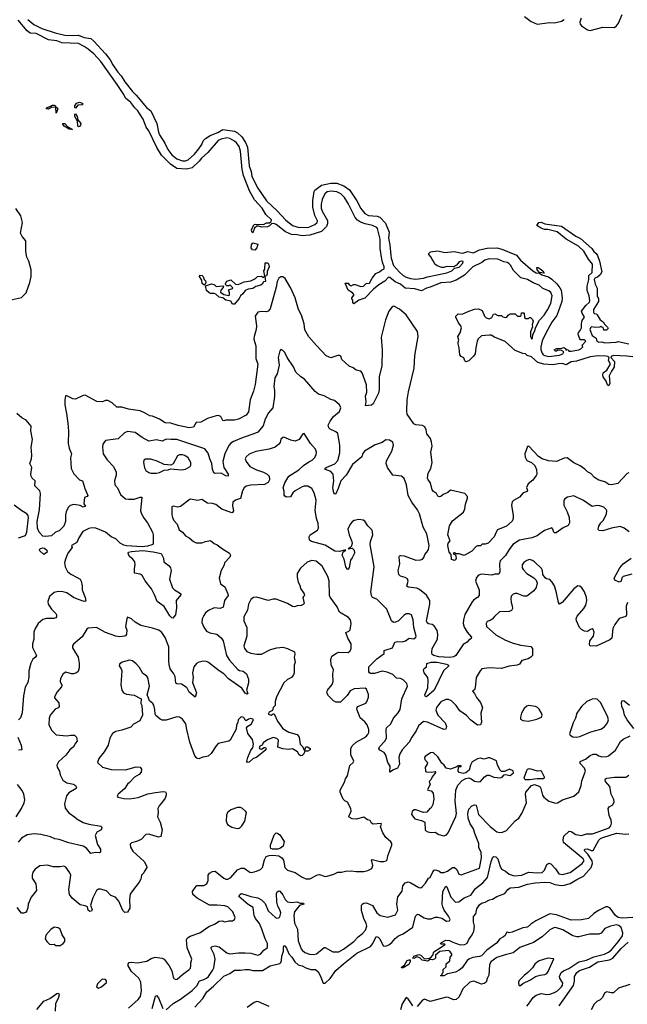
# Model space of a CAD drawing. Extents: x 2057697 to 2160550, y 827490 to 1016834.
# Tile 145 of 256: x 2112576 to 2118879, y 881725 to 891940. Entities that reach past the tile are written whole.
import ezdxf

# ---------------------------------------------------------------- set-up
doc = ezdxf.new("R2010")
doc.units = 0

msp = doc.modelspace()

# ---------------------------------------------------------------- linework, layer by layer
at = {"layer": '0CON20XD'}
for points in [[(2115585, 889705), (2115505, 889697), (2115455, 889708), (2115395, 889712), (2115335, 889740), (2115235, 889816), (2115214, 889826), (2115189, 889821), (2115168, 889802), (2115145, 889793), (2115085, 889789), (2115055, 889799), (2115035, 889798), (2115013, 889777), (2114995, 889730), (2114985, 889738), (2114981, 889765), (2115008, 889815), (2115025, 889820), (2115105, 889816), (2115135, 889832), (2115167, 889833), (2115184, 889846), (2115187, 889865), (2115131, 889921), (2115091, 889985), (2115011, 890071), (2114960, 890165), (2114897, 890325), (2114883, 890385), (2114878, 890462), (2114868, 890578), (2114852, 890625), (2114825, 890664), (2114805, 890680), (2114755, 890709), (2114725, 890714), (2114665, 890702), (2114634, 890686), (2114528, 890562), (2114463, 890505), (2114438, 890472), (2114366, 890404), (2114305, 890389), (2114205, 890397), (2114142, 890442), (2114046, 890535), (2113997, 890615), (2113916, 890786), (2113889, 890825), (2113858, 890908), (2113818, 890968), (2113802, 890995), (2113769, 891025), (2113730, 891080), (2113675, 891125), (2113656, 891165), (2113588, 891268), (2113418, 891508), (2113345, 891585), (2113285, 891635), (2113245, 891664), (2113185, 891692), (2113015, 891701), (2112960, 891720), (2112875, 891730), (2112746, 891796), (2112685, 891802), (2112655, 891826), (2112560, 891935)], [(2112662, 891942), (2112722, 891892), (2112805, 891849), (2112943, 891803), (2113045, 891780), (2113135, 891776), (2113185, 891780), (2113244, 891754), (2113315, 891744), (2113345, 891719), (2113465, 891585), (2113515, 891523), (2113542, 891472), (2113595, 891395), (2113629, 891359), (2113666, 891295), (2113746, 891195), (2113786, 891156), (2113891, 891031), (2113935, 890995), (2114000, 890865), (2114016, 890775), (2114028, 890745), (2114081, 890661), (2114113, 890595), (2114155, 890538), (2114205, 890496), (2114265, 890475), (2114295, 890477), (2114325, 890488), (2114389, 890545), (2114435, 890601), (2114464, 890645), (2114480, 890685), (2114502, 890708), (2114552, 890738), (2114631, 890769), (2114685, 890801), (2114805, 890785), (2114837, 890767), (2114881, 890725), (2114918, 890668), (2114938, 890618), (2114956, 890425), (2114977, 890367), (2114985, 890315), (2115045, 890191), (2115135, 890061), (2115247, 889957), (2115335, 889863), (2115407, 889805), (2115475, 889786), (2115575, 889787), (2115639, 889815), (2115663, 889835), (2115665, 889855), (2115639, 889909), (2115616, 889995), (2115616, 890065), (2115632, 890158), (2115639, 890171), (2115707, 890223), (2115805, 890243), (2115865, 890244), (2115937, 890217), (2115996, 890176), (2116072, 890062), (2116115, 889981), (2116155, 889929), (2116195, 889910), (2116285, 889901), (2116312, 889892), (2116370, 889830), (2116410, 889735), (2116403, 889675), (2116416, 889605), (2116425, 889495), (2116429, 889465), (2116455, 889390), (2116515, 889321), (2116555, 889286), (2116585, 889269), (2116629, 889255), (2116685, 889249), (2116765, 889258), (2116806, 889274), (2117008, 889315), (2117058, 889335), (2117086, 889364), (2117135, 889374), (2117174, 889415), (2117175, 889430), (2117155, 889434), (2117135, 889428), (2117106, 889395), (2117075, 889377), (2117005, 889380), (2116975, 889369), (2116955, 889369), (2116905, 889387), (2116882, 889405), (2116870, 889435), (2116860, 889440), (2116843, 889475), (2116820, 889505), (2116820, 889515), (2116837, 889533), (2116915, 889542), (2116985, 889525), (2117084, 889536), (2117165, 889517), (2117183, 889523), (2117225, 889536), (2117285, 889522), (2117345, 889552), (2117425, 889571), (2117525, 889573), (2117579, 889559), (2117728, 889498), (2117771, 889445), (2117900, 889335), (2117935, 889314), (2117969, 889309), (2117991, 889295), (2118062, 889272), (2118095, 889250), (2118149, 889199), (2118180, 889160), (2118192, 889135), (2118203, 889055), (2118200, 889015), (2118148, 888872), (2118095, 888801), (2118032, 888688)], [(2117812, 891972), (2117880, 891920), (2117945, 891894), (2118075, 891911), (2118125, 891909), (2118195, 891924), (2118225, 891941)], [(2118399, 891955), (2118387, 891915), (2118390, 891895), (2118402, 891875), (2118465, 891834), (2118495, 891830), (2118625, 891862), (2118745, 891860), (2118768, 891875), (2118787, 891905), (2118827, 891993)], [(2112955, 890972), (2112950, 891030), (2112908, 891032), (2112875, 891012), (2112850, 891015), (2112857, 891025), (2112915, 891054), (2112935, 891052), (2112946, 891045), (2112950, 891030), (2112965, 891029), (2112971, 891015), (2112955, 890972)], [(2113155, 891023), (2113148, 891028), (2113148, 891045), (2113166, 891075), (2113195, 891084), (2113225, 891075), (2113236, 891065), (2113225, 891058), (2113178, 891052), (2113155, 891023)], [(2113185, 890828), (2113179, 890835), (2113177, 890887), (2113149, 890935), (2113148, 890952), (2113155, 890962), (2113174, 890935), (2113181, 890901), (2113211, 890865), (2113208, 890845), (2113195, 890831), (2113185, 890828)], [(2113125, 890802), (2113091, 890805), (2113039, 890835), (2113023, 890855), (2113025, 890862), (2113045, 890862), (2113073, 890833), (2113125, 890802)], [(2118935, 888442), (2118875, 888451), (2118735, 888456), (2118712, 888445), (2118708, 888435), (2118746, 888395), (2118743, 888335), (2118715, 888295), (2118690, 888245), (2118696, 888165), (2118685, 888142), (2118673, 888153), (2118660, 888190), (2118629, 888235), (2118624, 888255), (2118630, 888275), (2118666, 888304), (2118704, 888365), (2118682, 888405), (2118689, 888435), (2118685, 888439), (2118681, 888445), (2118655, 888451), (2118575, 888452), (2118495, 888443), (2118352, 888398), (2118295, 888389), (2118245, 888358), (2118204, 888374), (2118165, 888371), (2118105, 888358), (2118014, 888365), (2117950, 888385), (2117885, 888442), (2117840, 888455), (2117822, 888472), (2117795, 888476), (2117715, 888508), (2117613, 888603), (2117502, 888645), (2117466, 888666), (2117449, 888669), (2117365, 888660), (2117331, 888629), (2117320, 888605), (2117306, 888535), (2117302, 888475), (2117285, 888450), (2117235, 888401), (2117205, 888392), (2117195, 888400), (2117182, 888432), (2117155, 888446), (2117143, 888463), (2117136, 888536), (2117124, 888576), (2117123, 888595), (2117132, 888615), (2117120, 888655), (2117145, 888692), (2117158, 888745), (2117151, 888765), (2117127, 888795), (2117100, 888855), (2117100, 888865), (2117125, 888890), (2117166, 888884), (2117234, 888916), (2117294, 888936), (2117335, 888941), (2117373, 888923), (2117399, 888865), (2117415, 888847), (2117445, 888838), (2117475, 888850), (2117492, 888885), (2117505, 888890), (2117535, 888870), (2117575, 888870), (2117588, 888858), (2117615, 888852), (2117628, 888855), (2117644, 888876), (2117665, 888888), (2117715, 888888), (2117740, 888865), (2117767, 888863), (2117777, 888873), (2117782, 888898), (2117805, 888900), (2117810, 888895), (2117812, 888852), (2117825, 888840), (2117855, 888840), (2117865, 888850), (2117875, 888850), (2117895, 888830), (2117902, 888812), (2117892, 888775), (2117897, 888753), (2117873, 888703), (2117873, 888657), (2117885, 888630), (2117895, 888632), (2117898, 888675), (2117915, 888706), (2117929, 888751), (2117968, 888822), (2118018, 888875), (2118050, 888930), (2118087, 888995), (2118098, 889075), (2118085, 889111), (2118065, 889129), (2118002, 889152), (2117964, 889185), (2117901, 889211), (2117845, 889245), (2117773, 889263), (2117698, 889338), (2117668, 889395), (2117655, 889409), (2117635, 889422), (2117599, 889429), (2117537, 889457), (2117445, 889460), (2117400, 889445), (2117370, 889420), (2117275, 889376), (2117189, 889291), (2117102, 889238), (2117045, 889217), (2116945, 889209), (2116835, 889165), (2116795, 889155), (2116745, 889128), (2116675, 889147), (2116575, 889156), (2116525, 889195), (2116470, 889220), (2116415, 889266), (2116402, 889268), (2116365, 889226), (2116300, 889190), (2116245, 889145), (2116155, 889052), (2116095, 889029), (2116043, 888993), (2116032, 889005), (2116032, 889032), (2116020, 889045), (2116020, 889055), (2116047, 889087), (2116030, 889105), (2115984, 889134), (2115952, 889208), (2115985, 889208), (2115995, 889190), (2116015, 889180), (2116038, 889192), (2116055, 889193), (2116115, 889171), (2116142, 889175), (2116170, 889205), (2116205, 889208), (2116231, 889259), (2116272, 889308), (2116307, 889323), (2116328, 889342), (2116356, 889354), (2116357, 889375), (2116338, 889425), (2116334, 889455), (2116317, 889567), (2116314, 889665), (2116289, 889775), (2116281, 889785), (2116237, 889805), (2116161, 889821), (2116110, 889840), (2116080, 889860), (2116057, 889887), (2115985, 890034), (2115945, 890095), (2115907, 890135), (2115865, 890154), (2115805, 890162), (2115765, 890155), (2115743, 890135), (2115712, 890075), (2115703, 890025), (2115705, 889985), (2115715, 889955), (2115768, 889858), (2115768, 889825), (2115759, 889795), (2115708, 889742), (2115585, 889705)], [(2112438, 889025), (2112595, 889059), (2112642, 889105), (2112682, 889215), (2112694, 889275), (2112694, 889345), (2112670, 889435), (2112650, 889475), (2112639, 889535), (2112639, 889645), (2112601, 889691), (2112585, 889725), (2112606, 889835), (2112588, 889905), (2112535, 889982)], [(2118032, 888688), (2117995, 888608), (2117982, 888545), (2117982, 888515), (2117995, 888479), (2118005, 888465), (2118022, 888455), (2118065, 888445), (2118175, 888460), (2118209, 888475), (2118220, 888495), (2118195, 888510), (2118158, 888512), (2118145, 888500), (2118135, 888500), (2118120, 888515), (2118145, 888530), (2118185, 888528), (2118225, 888538), (2118240, 888525), (2118242, 888512), (2118265, 888520), (2118273, 888503), (2118295, 888500), (2118376, 888515), (2118398, 888525), (2118418, 888545), (2118410, 888565), (2118450, 888605), (2118435, 888620), (2118395, 888620), (2118385, 888630), (2118368, 888675), (2118373, 888695), (2118391, 888715), (2118404, 888745), (2118402, 888785), (2118412, 888818), (2118436, 888854), (2118409, 888895), (2118405, 888915), (2118449, 888975), (2118485, 889010), (2118491, 889025), (2118484, 889075), (2118462, 889132), (2118464, 889175), (2118480, 889245), (2118480, 889285), (2118513, 889317), (2118518, 889405), (2118475, 889456), (2118428, 889538), (2118372, 889592), (2118245, 889664), (2118150, 889740), (2118055, 889764), (2118020, 889765), (2117985, 889778), (2117940, 889805), (2117962, 889838), (2117985, 889840), (2118025, 889822), (2118195, 889799), (2118345, 889694), (2118395, 889670), (2118510, 889565), (2118530, 889535), (2118555, 889514), (2118568, 889495), (2118589, 889435), (2118613, 889325), (2118598, 889292), (2118570, 889270), (2118542, 889258), (2118534, 889246), (2118546, 889195), (2118567, 889155), (2118566, 889076), (2118580, 889045), (2118579, 889015), (2118529, 888935), (2118528, 888905), (2118535, 888892), (2118555, 888888), (2118565, 888878), (2118597, 888827), (2118628, 888805), (2118642, 888782), (2118675, 888750), (2118680, 888735), (2118662, 888718), (2118635, 888720), (2118628, 888748), (2118615, 888750), (2118605, 888760), (2118595, 888750), (2118545, 888746), (2118507, 888753), (2118498, 888745), (2118490, 888725), (2118516, 888665), (2118556, 888635), (2118564, 888604), (2118585, 888596), (2118615, 888599), (2118645, 888587), (2118764, 888594), (2118785, 888600), (2118895, 888578)], [(2115015, 889550), (2114991, 889551), (2114978, 889575), (2114980, 889605), (2114995, 889626), (2115045, 889610), (2115035, 889575), (2115015, 889550)], [(2114805, 888990), (2114785, 888990), (2114765, 889020), (2114715, 889029), (2114685, 889053), (2114645, 889060), (2114612, 889092), (2114595, 889098), (2114555, 889098), (2114540, 889105), (2114515, 889130), (2114502, 889178), (2114565, 889199), (2114594, 889194), (2114615, 889172), (2114685, 889180), (2114690, 889175), (2114687, 889163), (2114662, 889135), (2114660, 889115), (2114695, 889090), (2114745, 889078), (2114752, 889085), (2114753, 889105), (2114742, 889138), (2114785, 889150), (2114788, 889158), (2114755, 889188), (2114745, 889180), (2114725, 889180), (2114712, 889192), (2114710, 889205), (2114725, 889226), (2114765, 889240), (2114815, 889197), (2114844, 889194), (2114905, 889221), (2114975, 889231), (2115022, 889255), (2115043, 889277), (2115085, 889280), (2115095, 889270), (2115105, 889270), (2115120, 889280), (2115110, 889335), (2115118, 889352), (2115123, 889417), (2115145, 889418), (2115158, 889408), (2115164, 889375), (2115143, 889327), (2115143, 889305), (2115135, 889282), (2115120, 889280), (2115126, 889225), (2115105, 889220), (2115092, 889195), (2115079, 889185), (2115027, 889173), (2114995, 889152), (2114945, 889146), (2114915, 889130), (2114890, 889095), (2114866, 889074), (2114852, 889048), (2114805, 888990)], [(2118015, 889312), (2117969, 889319), (2117944, 889345), (2117940, 889370), (2117955, 889369), (2117976, 889356), (2118001, 889335), (2118015, 889312)], [(2117325, 886480), (2117312, 886475), (2117265, 886428), (2117185, 886383), (2117135, 886400), (2117105, 886400), (2117085, 886410), (2117073, 886407), (2117080, 886395), (2117098, 886388), (2117102, 886355), (2117095, 886338), (2117085, 886330), (2117055, 886340), (2117052, 886392), (2117032, 886415), (2117017, 886485), (2117019, 886511), (2117040, 886535), (2117016, 886595), (2117035, 886690), (2117065, 886742), (2117178, 886832), (2117194, 886866), (2117202, 886915), (2117221, 886975), (2117221, 886995), (2117195, 887023), (2117045, 887058), (2117016, 887034), (2116970, 887015), (2116945, 886992), (2116931, 886991), (2116915, 886998), (2116898, 887025), (2116868, 887045), (2116855, 887062), (2116836, 887136), (2116812, 887165), (2116807, 887185), (2116814, 887235), (2116840, 887285), (2116856, 887345), (2116840, 887455), (2116854, 887515), (2116848, 887558), (2116837, 887595), (2116799, 887645), (2116794, 887685), (2116777, 887715), (2116755, 887731), (2116685, 887736), (2116666, 887746), (2116597, 887847), (2116591, 887875), (2116596, 887995), (2116609, 888081), (2116668, 888325), (2116674, 888455), (2116709, 888655), (2116701, 888705), (2116585, 888879), (2116517, 888937), (2116465, 888966), (2116455, 888969), (2116440, 888960), (2116404, 888915), (2116369, 888825), (2116327, 888645), (2116335, 888515), (2116331, 888349), (2116305, 888235), (2116306, 888105), (2116297, 888065), (2116275, 888018), (2116242, 887955), (2116225, 887940), (2116162, 887935), (2116171, 887975), (2116163, 888035), (2116178, 888075), (2116173, 888153), (2116128, 888275), (2116115, 888293), (2116065, 888303), (2116035, 888327), (2115995, 888346), (2115918, 888415), (2115908, 888448), (2115895, 888458), (2115875, 888457), (2115805, 888432), (2115755, 888452), (2115655, 888560), (2115575, 888649), (2115535, 888721), (2115528, 888785), (2115501, 888875), (2115469, 888935), (2115434, 889054), (2115388, 889155), (2115330, 889255), (2115305, 889271), (2115285, 889271), (2115265, 889258), (2115246, 889225), (2115238, 889165), (2115175, 888939), (2115155, 888916), (2115135, 888908), (2115085, 888914), (2115047, 888905), (2115020, 888865), (2115031, 888765), (2115030, 888725), (2115009, 888655), (2115006, 888625), (2115025, 888555), (2115026, 888425), (2115048, 888365), (2115018, 888155), (2115000, 888085), (2114968, 887995), (2114948, 887872), (2114925, 887839), (2114845, 887796), (2114805, 887784), (2114715, 887787), (2114695, 887780), (2114685, 887782), (2114662, 887825), (2114635, 887833), (2114615, 887830), (2114525, 887803), (2114456, 887764), (2114405, 887760), (2114378, 887712), (2114335, 887705), (2114220, 887730), (2114145, 887756), (2114085, 887758), (2114025, 887797), (2113955, 887827), (2113925, 887829), (2113879, 887859), (2113825, 887881), (2113705, 887899), (2113635, 887920), (2113585, 887922), (2113535, 887964), (2113489, 887989), (2113465, 887990), (2113435, 887974), (2113375, 887979), (2113255, 888046), (2113235, 888043), (2113154, 888004), (2113126, 888006), (2113065, 888039), (2113052, 888038), (2113043, 887995), (2113044, 887945), (2113063, 887855), (2113075, 887755), (2113081, 887671), (2113080, 887545), (2113089, 887495), (2113113, 887435), (2113104, 887395), (2113111, 887285), (2113138, 887228), (2113198, 887168), (2113227, 887155), (2113236, 887135), (2113251, 887075), (2113283, 887005), (2113275, 886992), (2113248, 886982), (2113243, 886917), (2113258, 886892), (2113233, 886883), (2113205, 886900), (2113139, 886909), (2113099, 886901), (2113080, 886880), (2113058, 886835), (2113050, 886805), (2113050, 886735), (2113033, 886685), (2112985, 886638), (2112946, 886624), (2112906, 886585), (2112845, 886577), (2112815, 886582), (2112778, 886625), (2112760, 886665), (2112757, 886735), (2112781, 886855), (2112793, 887025), (2112784, 887054), (2112734, 887105), (2112736, 887156), (2112706, 887185), (2112696, 887205), (2112692, 887225), (2112702, 887295), (2112681, 887335), (2112698, 887385), (2112702, 887422), (2112695, 887505), (2112708, 887585), (2112693, 887675), (2112694, 887724), (2112645, 887785), (2112599, 887809), (2112545, 887854)], [(2114495, 889190), (2114485, 889190), (2114470, 889205), (2114467, 889237), (2114443, 889275), (2114445, 889290), (2114470, 889285), (2114480, 889275), (2114490, 889245), (2114505, 889230), (2114507, 889213), (2114495, 889190)], [(2116412, 887578), (2116375, 887582), (2116335, 887553), (2116265, 887530), (2116153, 887465), (2116135, 887438), (2116124, 887405), (2116028, 887325), (2115961, 887215), (2115907, 887155), (2115880, 887075), (2115855, 887021), (2115845, 887016), (2115835, 887032), (2115825, 887085), (2115835, 887155), (2115828, 887225), (2115805, 887252), (2115748, 887275), (2115743, 887285), (2115754, 887296), (2115846, 887334), (2115875, 887368), (2115898, 887445), (2115897, 887527), (2115876, 887646), (2115854, 887665), (2115795, 887691), (2115783, 887705), (2115777, 887735), (2115795, 887776), (2115832, 887825), (2115894, 887876), (2115906, 887915), (2115894, 887944), (2115840, 887990), (2115805, 888001), (2115735, 888039), (2115675, 888056), (2115642, 888082), (2115531, 888211), (2115494, 888234), (2115439, 888285), (2115415, 888338), (2115350, 888435), (2115325, 888488), (2115305, 888510), (2115285, 888520), (2115274, 888506), (2115259, 888435), (2115269, 888355), (2115246, 888265), (2115223, 888225), (2115212, 888135), (2115219, 888095), (2115219, 888031), (2115203, 887915), (2115157, 887863), (2115123, 887795), (2115102, 887725), (2115045, 887662), (2115005, 887642), (2114894, 887605), (2114795, 887564), (2114765, 887546), (2114745, 887522), (2114705, 887435), (2114685, 887355), (2114694, 887296), (2114738, 887225), (2114737, 887203), (2114715, 887208), (2114666, 887235), (2114605, 887232), (2114590, 887240), (2114577, 887277), (2114568, 887335), (2114547, 887385), (2114532, 887442), (2114495, 887488), (2114205, 887585), (2114145, 887585), (2114095, 887590), (2114055, 887567), (2113995, 887582), (2113915, 887569), (2113845, 887605), (2113775, 887658), (2113693, 887667), (2113664, 887655), (2113598, 887592), (2113466, 887574), (2113439, 887535), (2113434, 887505), (2113441, 887435), (2113483, 887373), (2113548, 887305), (2113576, 887245), (2113577, 887215), (2113558, 887155), (2113562, 887115), (2113591, 887085), (2113623, 887015), (2113675, 886970), (2113705, 886965), (2113765, 886967), (2113825, 886988), (2113842, 886985), (2113829, 886845), (2113838, 886815), (2113866, 886764), (2113901, 886721), (2113953, 886623), (2113962, 886595), (2113960, 886500), (2113948, 886492), (2113901, 886479), (2113845, 886471), (2113685, 886482), (2113655, 886489), (2113620, 886510), (2113575, 886556), (2113525, 886575), (2113465, 886622), (2113365, 886664), (2113325, 886667), (2113295, 886661), (2113230, 886630), (2113191, 886565), (2113169, 886515), (2113114, 886486), (2113120, 886465), (2113076, 886405), (2113050, 886345), (2113041, 886305), (2113048, 886265), (2113073, 886215), (2113105, 886188), (2113174, 886154), (2113204, 886135), (2113214, 886115), (2113224, 886065), (2113223, 886025), (2113257, 885945), (2113261, 885909), (2113245, 885904), (2113175, 885927), (2113135, 885946), (2113065, 885995), (2113024, 886006), (2112975, 886008), (2112935, 885998), (2112885, 885955), (2112869, 885905), (2112873, 885875), (2112906, 885825), (2112951, 885781), (2112959, 885765), (2112958, 885745), (2112950, 885735), (2112931, 885729), (2112855, 885728), (2112815, 885716), (2112768, 885675), (2112735, 885625), (2112722, 885585), (2112723, 885515), (2112709, 885465), (2112708, 885428), (2112749, 885345), (2112740, 885325), (2112713, 885305), (2112691, 885265), (2112671, 885185), (2112672, 885118), (2112662, 885065), (2112634, 885015), (2112615, 884925), (2112601, 884749), (2112585, 884698), (2112564, 884676)], [(2117301, 885009), (2117295, 884988), (2117272, 884975), (2117295, 884950), (2117315, 884909), (2117356, 884855), (2117376, 884806), (2117359, 884745), (2117368, 884652), (2117356, 884624), (2117325, 884622), (2117255, 884673), (2117212, 884722), (2117141, 884771), (2117105, 884825), (2117055, 884875), (2117025, 884888), (2116995, 884888), (2116945, 884862), (2116901, 884805), (2116893, 884775), (2116915, 884726), (2116990, 884645), (2117002, 884608), (2116995, 884581), (2116975, 884577), (2116805, 884653), (2116765, 884658), (2116714, 884615), (2116688, 884562), (2116644, 884495), (2116615, 884445), (2116545, 884364), (2116520, 884325), (2116510, 884285), (2116517, 884215), (2116495, 884174), (2116455, 884159), (2116415, 884132), (2116418, 884195), (2116395, 884235), (2116375, 884309), (2116357, 884337), (2116312, 884362), (2116301, 884375), (2116309, 884395), (2116365, 884455), (2116381, 884485), (2116378, 884575), (2116382, 884595), (2116425, 884636), (2116455, 884695), (2116501, 884749), (2116524, 884785), (2116541, 884895), (2116598, 885025), (2116592, 885055), (2116555, 885090), (2116525, 885104), (2116485, 885110), (2116445, 885147), (2116388, 885172), (2116335, 885181), (2116255, 885158), (2116215, 885158), (2116203, 885163), (2116196, 885175), (2116198, 885225), (2116281, 885309), (2116356, 885364), (2116356, 885395), (2116443, 885425), (2116469, 885481), (2116495, 885488), (2116545, 885484), (2116577, 885495), (2116615, 885522), (2116664, 885516), (2116685, 885533), (2116688, 885545), (2116666, 885635), (2116659, 885715), (2116641, 885765), (2116615, 885777), (2116586, 885776), (2116565, 885764), (2116505, 885704), (2116475, 885689), (2116452, 885685), (2116433, 885703), (2116383, 885823), (2116279, 885929), (2116235, 885946), (2116224, 885965), (2116220, 886005), (2116252, 886265), (2116211, 886495), (2116214, 886525), (2116238, 886595), (2116233, 886645), (2116188, 886688), (2116155, 886738), (2116139, 886749), (2116095, 886756), (2116045, 886744), (2116027, 886733), (2116004, 886705), (2115981, 886655), (2115993, 886595), (2116023, 886525), (2116024, 886505), (2116015, 886470), (2115982, 886452), (2116025, 886458), (2116046, 886435), (2116049, 886405), (2116025, 886357), (2116006, 886334), (2115995, 886258), (2115985, 886239), (2115975, 886236), (2115959, 886265), (2115942, 886342), (2115921, 886385), (2115932, 886418), (2115958, 886435), (2115944, 886436), (2115895, 886424), (2115845, 886428), (2115745, 886489), (2115603, 886525), (2115582, 886542), (2115579, 886575), (2115589, 886595), (2115664, 886645), (2115674, 886665), (2115671, 886715), (2115654, 886765), (2115642, 886852), (2115651, 886955), (2115632, 887032), (2115606, 887076), (2115565, 887102), (2115528, 887102), (2115505, 887094), (2115435, 887052), (2115410, 887030), (2115385, 886990), (2115345, 886986), (2115326, 886996), (2115318, 887008), (2115320, 887050), (2115308, 887085), (2115327, 887135), (2115367, 887203), (2115470, 887270), (2115519, 887315), (2115577, 887353), (2115611, 887369), (2115635, 887395), (2115652, 887425), (2115654, 887455), (2115644, 887484), (2115593, 887543), (2115526, 887646), (2115512, 887645), (2115476, 887584), (2115435, 887569), (2115388, 887578), (2115315, 887610), (2115305, 887607), (2115285, 887587), (2115277, 887555), (2115265, 887537), (2115225, 887507), (2115165, 887483), (2115025, 887460), (2114956, 887434), (2114924, 887405), (2114916, 887385), (2114924, 887355), (2114965, 887306), (2115031, 887271), (2115105, 887247), (2115143, 887225), (2115163, 887205), (2115167, 887165), (2115152, 887138), (2115115, 887118), (2114975, 887112), (2114925, 887100), (2114905, 887085), (2114888, 887052), (2114866, 886974), (2114813, 886955), (2114788, 886935), (2114784, 886895), (2114795, 886845), (2114785, 886829), (2114775, 886825), (2114672, 886862), (2114611, 886911), (2114575, 886922), (2114525, 886926), (2114465, 886962), (2114425, 886951), (2114345, 886967), (2114245, 886890), (2114215, 886884), (2114168, 886892), (2114153, 886885), (2114153, 886805), (2114161, 886775), (2114176, 886746), (2114208, 886705), (2114229, 886649), (2114266, 886625), (2114296, 886586), (2114335, 886564), (2114379, 886525), (2114405, 886514), (2114465, 886512), (2114505, 886528), (2114555, 886536), (2114592, 886505), (2114625, 886493), (2114681, 886451), (2114751, 886405), (2114764, 886385), (2114755, 886363), (2114700, 886305), (2114693, 886275), (2114666, 886225), (2114647, 886145), (2114659, 886089), (2114705, 886056), (2114735, 885985), (2114738, 885965), (2114700, 885915), (2114686, 885844), (2114655, 885830), (2114595, 885837), (2114535, 885811), (2114503, 885785), (2114485, 885760), (2114469, 885725), (2114466, 885685), (2114485, 885639), (2114515, 885596), (2114549, 885579), (2114620, 885565), (2114667, 885527), (2114688, 885495), (2114723, 885345), (2114751, 885295), (2114838, 885198), (2114855, 885188), (2114895, 885180), (2114930, 885155), (2114948, 885098), (2114948, 885062), (2114930, 884985), (2114942, 884948), (2114935, 884941), (2114915, 884954), (2114880, 885005), (2114742, 885102), (2114694, 885155), (2114645, 885184), (2114535, 885272), (2114515, 885282), (2114484, 885286), (2114436, 885274), (2114409, 885261), (2114382, 885225), (2114367, 885163), (2114375, 885115), (2114369, 885065), (2114410, 884955), (2114395, 884912), (2114333, 884963), (2114314, 885005), (2114304, 885015), (2114255, 885048), (2114205, 885050), (2114196, 885056), (2114188, 885125), (2114174, 885155), (2114138, 885205), (2114125, 885250), (2114123, 885285), (2114122, 885435), (2114085, 885531), (2114052, 885582), (2114020, 885605), (2113955, 885628), (2113834, 885654), (2113775, 885689), (2113736, 885726), (2113695, 885740), (2113687, 885725), (2113674, 885645), (2113686, 885606), (2113684, 885565), (2113675, 885549), (2113665, 885544), (2113615, 885538), (2113575, 885544), (2113465, 885582), (2113373, 885633), (2113285, 885627), (2113272, 885618), (2113223, 885537), (2113135, 885461), (2113124, 885445), (2113124, 885425), (2113133, 885405), (2113184, 885325), (2113194, 885265), (2113192, 885215), (2113182, 885178), (2113166, 885164), (2113136, 885154), (2113115, 885154), (2113055, 885171), (2113028, 885152), (2112998, 885105), (2112996, 885075), (2113012, 885035), (2113010, 885020), (2112965, 884968), (2112938, 884915), (2112938, 884905), (2112983, 884853), (2112986, 884815), (2112975, 884801), (2112945, 884786), (2112892, 884725), (2112883, 884695), (2112878, 884625), (2112908, 884565), (2112955, 884520), (2113065, 884509), (2113105, 884518), (2113145, 884519), (2113166, 884496), (2113171, 884455), (2113154, 884436), (2113135, 884396), (2113095, 884364), (2113055, 884309), (2112978, 884242), (2112963, 884205), (2112964, 884184), (2112989, 884145), (2112995, 884107), (2113025, 884050), (2113065, 884023), (2113135, 884008), (2113156, 883995), (2113167, 883975), (2113161, 883965), (2113085, 883918), (2113061, 883889), (2113041, 883805), (2113049, 883759), (2113085, 883713), (2113145, 883671), (2113168, 883648), (2113235, 883611), (2113295, 883594), (2113422, 883572), (2113429, 883555), (2113420, 883535), (2113375, 883512), (2113358, 883475), (2113382, 883382), (2113413, 883335), (2113415, 883302), (2113404, 883296), (2113359, 883301), (2113315, 883290), (2113270, 883345), (2113235, 883366), (2113085, 883400), (2112985, 883435), (2112941, 883441), (2112895, 883464), (2112795, 883486), (2112725, 883492), (2112655, 883482), (2112595, 883448), (2112562, 883408)], [(2118899, 886628), (2118846, 886666), (2118805, 886682), (2118715, 886664), (2118626, 886636), (2118582, 886642), (2118578, 886655), (2118584, 886685), (2118605, 886722), (2118631, 886749), (2118663, 886815), (2118666, 886845), (2118660, 886860), (2118634, 886884), (2118595, 886897), (2118565, 886899), (2118515, 886889), (2118425, 886951), (2118325, 887000), (2118257, 886985), (2118230, 886970), (2118219, 886955), (2118219, 886905), (2118256, 886835), (2118276, 886774), (2118278, 886722), (2118266, 886694), (2118215, 886670), (2118140, 886615), (2118125, 886617), (2118117, 886625), (2118108, 886655), (2118095, 886668), (2118020, 886640), (2117987, 886617), (2117945, 886587), (2117887, 886563), (2117760, 886540), (2117693, 886497), (2117652, 886445), (2117617, 886383), (2117560, 886325), (2117552, 886295), (2117557, 886213), (2117545, 886189), (2117505, 886188), (2117474, 886176), (2117365, 886188), (2117335, 886176), (2117315, 886152), (2117303, 886115), (2117341, 886025), (2117341, 885965), (2117325, 885947), (2117287, 885923), (2117268, 885902), (2117195, 885768), (2117178, 885715), (2117177, 885677), (2117188, 885638), (2117217, 885585), (2117261, 885535), (2117259, 885521), (2117230, 885500), (2117218, 885482), (2117175, 885458), (2117100, 885345), (2117081, 885329), (2117035, 885323), (2116925, 885329), (2116873, 885343), (2116853, 885355), (2116850, 885375), (2116855, 885415), (2116911, 885515), (2116915, 885565), (2116905, 885604), (2116875, 885652), (2116855, 885664), (2116815, 885674), (2116804, 885684), (2116795, 885705), (2116830, 885875), (2116829, 885915), (2116795, 885970), (2116725, 886030), (2116695, 886042), (2116605, 886054), (2116593, 886063), (2116605, 886115), (2116598, 886138), (2116575, 886153), (2116527, 886167), (2116508, 886185), (2116502, 886225), (2116520, 886295), (2116511, 886365), (2116515, 886377), (2116525, 886382), (2116565, 886377), (2116685, 886333), (2116734, 886336), (2116755, 886344), (2116769, 886361), (2116777, 886393), (2116799, 886415), (2116815, 886444), (2116823, 886485), (2116799, 886605), (2116763, 886675), (2116723, 886815), (2116704, 886855), (2116645, 886935), (2116605, 887005), (2116589, 887115), (2116565, 887180), (2116535, 887206), (2116446, 887216), (2116393, 887295), (2116376, 887335), (2116380, 887365), (2116436, 887465), (2116454, 887525), (2116446, 887556), (2116412, 887578)], [(2113995, 887236), (2114025, 887241), (2114075, 887268), (2114115, 887271), (2114139, 887281), (2114255, 887270), (2114295, 887278), (2114346, 887304), (2114353, 887317), (2114353, 887345), (2114324, 887395), (2114290, 887420), (2114265, 887427), (2114235, 887425), (2114212, 887415), (2114167, 887333), (2114145, 887317), (2114076, 887326), (2114001, 887361), (2113935, 887382), (2113880, 887380), (2113865, 887372), (2113859, 887345), (2113872, 887292), (2113886, 887265), (2113915, 887242), (2113935, 887237), (2113995, 887236)], [(2118895, 887238), (2118877, 887233), (2118781, 887129), (2118714, 887116), (2118688, 887118), (2118645, 887146), (2118585, 887162), (2118539, 887189), (2118502, 887232), (2118465, 887250), (2118438, 887278), (2118391, 887311), (2118325, 887344), (2118255, 887393), (2118225, 887390), (2118145, 887356), (2118062, 887362), (2117994, 887384), (2117958, 887408), (2117858, 887515), (2117845, 887512), (2117816, 887435), (2117820, 887400), (2117838, 887368), (2117886, 887346), (2117918, 887315), (2117938, 887275), (2117942, 887225), (2117935, 887210), (2117898, 887162), (2117851, 887125), (2117834, 887086), (2117844, 887055), (2117840, 887045), (2117799, 887031), (2117762, 886988), (2117697, 886953), (2117683, 886937), (2117677, 886905), (2117694, 886795), (2117694, 886766), (2117684, 886736), (2117625, 886686), (2117533, 886647), (2117518, 886625), (2117499, 886575), (2117435, 886509), (2117405, 886498), (2117375, 886498), (2117357, 886483), (2117325, 886480)], [(2112563, 886565), (2112635, 886589), (2112651, 886625), (2112666, 886776), (2112664, 886795), (2112651, 886815), (2112597, 886845), (2112520, 886905)], [(2112825, 886392), (2112785, 886430), (2112782, 886445), (2112792, 886455), (2112815, 886461), (2112835, 886457), (2112857, 886435), (2112860, 886415), (2112825, 886392)], [(2114165, 885732), (2114155, 885734), (2114135, 885754), (2114075, 885851), (2114002, 885905), (2113979, 885965), (2113942, 886035), (2113878, 886118), (2113848, 886175), (2113825, 886188), (2113767, 886197), (2113766, 886245), (2113774, 886285), (2113770, 886315), (2113751, 886345), (2113712, 886375), (2113700, 886405), (2113706, 886415), (2113737, 886423), (2113855, 886433), (2113961, 886421), (2114042, 886402), (2114068, 886355), (2114073, 886315), (2114125, 886275), (2114142, 886255), (2114146, 886225), (2114131, 886135), (2114161, 886045), (2114181, 886025), (2114235, 885994), (2114247, 885985), (2114248, 885975), (2114199, 885915), (2114202, 885838), (2114191, 885765), (2114165, 885732)], [(2116042, 884248), (2116010, 884315), (2116011, 884375), (2116024, 884405), (2116067, 884443), (2116165, 884501), (2116189, 884525), (2116199, 884545), (2116197, 884575), (2116180, 884625), (2116157, 884655), (2116108, 884698), (2116074, 884786), (2116076, 884805), (2116084, 884815), (2116165, 884851), (2116177, 884863), (2116195, 884910), (2116195, 884940), (2116174, 884994), (2116158, 885005), (2116045, 884999), (2116005, 884976), (2115972, 884928), (2115905, 884860), (2115855, 884861), (2115830, 884875), (2115779, 884925), (2115763, 884955), (2115768, 884985), (2115816, 885044), (2115828, 885075), (2115823, 885153), (2115830, 885195), (2115807, 885247), (2115804, 885304), (2115815, 885336), (2115861, 885369), (2115887, 885377), (2115982, 885375), (2116000, 885390), (2116015, 885413), (2116016, 885465), (2115979, 885525), (2115958, 885582), (2115992, 885598), (2116005, 885610), (2116016, 885675), (2116006, 885715), (2115987, 885737), (2115895, 885793), (2115869, 885849), (2115798, 885948), (2115790, 885965), (2115787, 886117), (2115774, 886164), (2115712, 886272), (2115652, 886322), (2115605, 886329), (2115559, 886311), (2115489, 886251), (2115454, 886196), (2115453, 886155), (2115464, 886104), (2115481, 886075), (2115490, 886040), (2115526, 885985), (2115530, 885965), (2115520, 885955), (2115512, 885945), (2115527, 885885), (2115518, 885872), (2115495, 885861), (2115455, 885860), (2115425, 885850), (2115405, 885852), (2115355, 885884), (2115235, 885929), (2115205, 885929), (2115154, 885916), (2115035, 885949), (2115003, 885945), (2114974, 885925), (2114951, 885875), (2114940, 885815), (2114902, 885745), (2114902, 885705), (2114933, 885635), (2114931, 885545), (2114902, 885445), (2114908, 885418), (2114932, 885385), (2114975, 885368), (2115035, 885358), (2115085, 885359), (2115178, 885405), (2115245, 885422), (2115305, 885429), (2115355, 885416), (2115425, 885382), (2115431, 885355), (2115424, 885326), (2115434, 885276), (2115424, 885245), (2115423, 885165), (2115415, 885142), (2115395, 885116), (2115354, 885095), (2115315, 885060), (2115239, 884915), (2115226, 884865), (2115226, 884825), (2115206, 884805), (2115198, 884772), (2115165, 884756), (2115154, 884735), (2115184, 884726), (2115205, 884740), (2115215, 884738), (2115252, 884662), (2115301, 884591), (2115325, 884571), (2115368, 884548), (2115456, 884525), (2115476, 884495), (2115486, 884425), (2115513, 884395), (2115525, 884370), (2115535, 884360), (2115543, 884397), (2115563, 884397), (2115588, 884378), (2115590, 884365), (2115565, 884350), (2115535, 884350), (2115523, 884325), (2115505, 884307), (2115494, 884304), (2115474, 884314), (2115457, 884345), (2115405, 884374), (2115365, 884369), (2115305, 884374), (2115254, 884394), (2115260, 884465), (2115242, 884482), (2115205, 884492), (2115145, 884468), (2115103, 884437), (2115092, 884415), (2115066, 884404), (2115060, 884385), (2115068, 884375), (2115085, 884372), (2115112, 884388), (2115125, 884388), (2115134, 884375), (2115129, 884365), (2115035, 884290), (2114995, 884273), (2114955, 884237), (2114940, 884235), (2114933, 884245), (2114941, 884285), (2114975, 884360), (2114994, 884385), (2115000, 884425), (2114992, 884472), (2114942, 884535), (2114930, 884595), (2114941, 884609), (2114978, 884632), (2115000, 884675), (2114995, 884685), (2114975, 884689), (2114948, 884682), (2114925, 884667), (2114915, 884672), (2114900, 884700), (2114875, 884706), (2114844, 884675), (2114840, 884650), (2114824, 884625), (2114822, 884578), (2114761, 884465), (2114745, 884454), (2114635, 884430), (2114613, 884407), (2114564, 884326), (2114530, 884300), (2114495, 884291), (2114475, 884289), (2114435, 884271), (2114415, 884278), (2114392, 884302), (2114341, 884445), (2114309, 884575), (2114301, 884635), (2114264, 884685), (2114235, 884703), (2114205, 884708), (2114095, 884673), (2114055, 884673), (2114033, 884683), (2113990, 884720), (2113981, 884735), (2113979, 884785), (2113968, 884828), (2113956, 884846), (2113922, 884872), (2113913, 884905), (2113897, 884935), (2113924, 885025), (2113906, 885116), (2113892, 885132), (2113855, 885156), (2113819, 885219), (2113785, 885256), (2113745, 885288), (2113715, 885294), (2113640, 885275), (2113610, 885255), (2113608, 885235), (2113630, 885205), (2113636, 885185), (2113625, 885040), (2113634, 884984), (2113652, 884955), (2113683, 884943), (2113765, 884934), (2113836, 884896), (2113834, 884846), (2113844, 884824), (2113850, 884725), (2113824, 884666), (2113758, 884632), (2113728, 884602), (2113635, 884569), (2113575, 884555), (2113538, 884535), (2113510, 884485), (2113494, 884415), (2113453, 884345), (2113398, 884275), (2113383, 884235), (2113435, 884186), (2113525, 884161), (2113675, 884156), (2113785, 884188), (2113825, 884184), (2113839, 884165), (2113835, 884134), (2113815, 884110), (2113768, 884082), (2113715, 884026), (2113695, 884010), (2113665, 883959), (2113597, 883905), (2113588, 883885), (2113595, 883874), (2113655, 883861), (2113715, 883858), (2113805, 883872), (2113905, 883907), (2113985, 883921), (2114065, 883933), (2114088, 883928), (2114096, 883915), (2114096, 883895), (2114084, 883865), (2114059, 883825), (2114022, 883785), (2114009, 883755), (2114012, 883715), (2114005, 883670), (2114033, 883615), (2114054, 883535), (2114040, 883465), (2114015, 883460), (2113915, 883489), (2113885, 883486), (2113835, 883436), (2113787, 883413), (2113735, 883399), (2113723, 883385), (2113726, 883355), (2113751, 883315), (2113869, 883205), (2113894, 883155), (2113894, 883145), (2113871, 883105), (2113865, 883088), (2113840, 883065), (2113833, 883025), (2113815, 882992), (2113745, 882904), (2113723, 882867), (2113716, 882815), (2113718, 882722), (2113695, 882682), (2113668, 882678), (2113647, 882697), (2113604, 882795), (2113571, 882835), (2113522, 882855), (2113475, 882903), (2113415, 882921), (2113395, 882919), (2113373, 882905), (2113335, 882830), (2113312, 882755), (2113328, 882705), (2113320, 882690), (2113305, 882688), (2113285, 882700), (2113280, 882735), (2113255, 882747), (2113205, 882756), (2113121, 882825), (2113094, 882864), (2113086, 882915), (2113105, 883065), (2113095, 883090), (2113055, 883148), (2113035, 883158), (2112995, 883151), (2112925, 883151), (2112865, 883167), (2112785, 883161), (2112735, 883126), (2112714, 883095), (2112704, 883065), (2112704, 883035), (2112744, 882975), (2112752, 882905), (2112694, 882836), (2112665, 882765), (2112662, 882725), (2112651, 882695), (2112635, 882678), (2112615, 882671), (2112595, 882672), (2112551, 882731)], [(2118880, 885895), (2118866, 885855), (2118871, 885765), (2118865, 885747), (2118793, 885727), (2118748, 885665), (2118729, 885625), (2118718, 885522), (2118697, 885505), (2118555, 885439), (2118535, 885443), (2118495, 885440), (2118486, 885456), (2118491, 885495), (2118529, 885545), (2118534, 885585), (2118526, 885615), (2118515, 885619), (2118497, 885615), (2118465, 885592), (2118435, 885596), (2118405, 885612), (2118383, 885633), (2118351, 885705), (2118348, 885725), (2118357, 885753), (2118428, 885832), (2118449, 885865), (2118460, 885915), (2118456, 885946), (2118434, 886005), (2118406, 886046), (2118385, 886062), (2118365, 886068), (2118323, 886035), (2118204, 885895), (2118175, 885877), (2118164, 885895), (2118144, 885995), (2118122, 886065), (2118101, 886105), (2118075, 886134), (2118040, 886140), (2118028, 886148), (2118004, 886185), (2118000, 886225), (2117990, 886245), (2117915, 886316), (2117895, 886330), (2117865, 886339), (2117835, 886331), (2117805, 886308), (2117789, 886285), (2117789, 886255), (2117798, 886235), (2117835, 886196), (2117910, 886150), (2117934, 886125), (2117944, 886095), (2117932, 886048), (2117908, 886015), (2117835, 885958), (2117805, 885958), (2117735, 885986), (2117715, 885987), (2117695, 885980), (2117675, 885960), (2117669, 885935), (2117673, 885895), (2117685, 885860), (2117688, 885832), (2117679, 885811), (2117655, 885800), (2117553, 885797), (2117500, 885750), (2117478, 885722), (2117455, 885706), (2117424, 885696), (2117414, 885675), (2117417, 885645), (2117515, 885557), (2117615, 885503), (2117695, 885473), (2117775, 885452), (2117878, 885438), (2117894, 885415), (2117894, 885345), (2117879, 885325), (2117852, 885308), (2117785, 885293), (2117761, 885255), (2117736, 885244), (2117655, 885232), (2117575, 885208), (2117445, 885217), (2117371, 885205), (2117354, 885186), (2117311, 885115), (2117301, 885009)], [(2118925, 886189), (2118835, 886165), (2118822, 886148), (2118814, 886115), (2118795, 886105), (2118749, 886125), (2118741, 886145), (2118800, 886255), (2118836, 886295), (2118919, 886355)], [(2116795, 884914), (2116782, 884922), (2116779, 884935), (2116811, 885009), (2116814, 885085), (2116808, 885115), (2116773, 885165), (2116764, 885195), (2116770, 885210), (2116796, 885225), (2116800, 885260), (2116845, 885275), (2116905, 885275), (2117002, 885255), (2117024, 885245), (2117027, 885235), (2116971, 885185), (2116875, 884985), (2116795, 884914)], [(2118355, 884496), (2118385, 884502), (2118499, 884551), (2118605, 884579), (2118642, 884605), (2118674, 884645), (2118682, 884675), (2118675, 884715), (2118600, 884855), (2118565, 884890), (2118544, 884896), (2118515, 884892), (2118460, 884865), (2118405, 884814), (2118354, 884745), (2118342, 884695), (2118316, 884644), (2118280, 884530), (2118286, 884516), (2118315, 884500), (2118355, 884496)], [(2118946, 884585), (2118876, 884675), (2118850, 884725), (2118839, 884775), (2118821, 884815), (2118818, 884855), (2118824, 884876), (2118847, 884875), (2118900, 884830)], [(2117855, 884664), (2117940, 884685), (2117988, 884705), (2117997, 884725), (2117990, 884745), (2117965, 884788), (2117948, 884805), (2117925, 884816), (2117855, 884826), (2117835, 884819), (2117809, 884795), (2117782, 884745), (2117771, 884705), (2117772, 884685), (2117795, 884668), (2117855, 884664)], [(2112556, 884495), (2112590, 884415), (2112600, 884365), (2112565, 884360)], [(2114095, 881669), (2114167, 881733), (2114245, 881779), (2114365, 881868), (2114413, 881915), (2114442, 881968), (2114480, 881980), (2114515, 881997), (2114535, 882015), (2114577, 882075), (2114590, 882105), (2114604, 882195), (2114593, 882243), (2114564, 882305), (2114564, 882316), (2114574, 882326), (2114605, 882331), (2114645, 882322), (2114725, 882260), (2114755, 882248), (2114845, 882260), (2114915, 882260), (2114975, 882257), (2115045, 882236), (2115074, 882246), (2115108, 882285), (2115148, 882315), (2115147, 882355), (2115122, 882405), (2115087, 882505), (2115062, 882562), (2115022, 882615), (2115008, 882645), (2114998, 882728), (2114945, 882762), (2114850, 882845), (2114858, 882865), (2114877, 882873), (2114931, 882859), (2114975, 882843), (2115045, 882831), (2115085, 882810), (2115121, 882771), (2115154, 882694), (2115228, 882625), (2115245, 882618), (2115265, 882623), (2115275, 882634), (2115284, 882675), (2115276, 882705), (2115254, 882744), (2115245, 882785), (2115241, 882875), (2115248, 882892), (2115265, 882901), (2115275, 882899), (2115305, 882862), (2115331, 882811), (2115355, 882789), (2115395, 882782), (2115455, 882787), (2115485, 882776), (2115519, 882775), (2115523, 882765), (2115480, 882750), (2115426, 882685), (2115419, 882645), (2115426, 882566), (2115457, 882505), (2115465, 882385), (2115495, 882302), (2115507, 882285), (2115534, 882264), (2115584, 882246), (2115625, 882242), (2115655, 882247), (2115735, 882316), (2115746, 882316), (2115825, 882268), (2115885, 882271), (2115935, 882297), (2116042, 882378), (2116086, 882424), (2116132, 882458), (2116164, 882495), (2116176, 882535), (2116170, 882565), (2116145, 882615), (2116122, 882698), (2116120, 882750), (2116127, 882763), (2116145, 882776), (2116175, 882777), (2116235, 882751), (2116282, 882675), (2116315, 882648), (2116395, 882628), (2116475, 882654), (2116498, 882702), (2116489, 882765), (2116499, 882841), (2116542, 882898), (2116549, 882955), (2116575, 882984), (2116605, 882996), (2116635, 882987), (2116715, 882936), (2116736, 882934), (2116755, 882946), (2116785, 882981), (2116815, 883033), (2116835, 883042), (2116862, 883098), (2116875, 883117), (2116885, 883120), (2116925, 883110), (2116945, 883094), (2116975, 883091), (2117015, 883106), (2117065, 883144), (2117085, 883146), (2117109, 883125), (2117132, 883075), (2117155, 883067), (2117345, 883139), (2117365, 883245), (2117364, 883305), (2117338, 883348), (2117337, 883395), (2117296, 883496), (2117284, 883545), (2117248, 883598), (2117227, 883655), (2117224, 883705), (2117235, 883751), (2117267, 883783), (2117295, 883794), (2117310, 883790), (2117335, 883695), (2117455, 883570), (2117525, 883516), (2117555, 883507), (2117585, 883510), (2117625, 883529), (2117715, 883629), (2117753, 883655), (2117786, 883704), (2117834, 883815), (2117824, 883905), (2117826, 883925), (2117886, 883995), (2117915, 884004), (2117972, 883985), (2117983, 883965), (2118000, 883895), (2118014, 883874), (2118065, 883834), (2118135, 883811), (2118155, 883816), (2118205, 883846), (2118325, 883886), (2118375, 883930), (2118399, 883995), (2118406, 884045), (2118445, 884145), (2118434, 884175), (2118390, 884225), (2118389, 884245), (2118445, 884268), (2118493, 884307), (2118525, 884320), (2118555, 884321), (2118585, 884303), (2118615, 884294), (2118665, 884296), (2118685, 884304), (2118757, 884363), (2118807, 884453), (2118836, 884475), (2118908, 884512)], [(2113704, 881685), (2113806, 881775), (2113830, 881805), (2113838, 881865), (2113834, 881955), (2113812, 881995), (2113735, 882064), (2113703, 882125), (2113702, 882145), (2113712, 882158), (2113735, 882163), (2113795, 882154), (2113895, 882171), (2113939, 882201), (2113980, 882215), (2114054, 882204), (2114074, 882194), (2114127, 882125), (2114154, 882074), (2114169, 882005), (2114175, 881993), (2114195, 881982), (2114210, 881985), (2114264, 882035), (2114335, 882086), (2114349, 882101), (2114353, 882123), (2114352, 882155), (2114362, 882195), (2114312, 882312), (2114308, 882395), (2114316, 882415), (2114345, 882433), (2114446, 882465), (2114538, 882532), (2114597, 882555), (2114644, 882586), (2114675, 882591), (2114705, 882581), (2114745, 882590), (2114785, 882590), (2114803, 882605), (2114810, 882625), (2114788, 882685), (2114734, 882735), (2114705, 882745), (2114625, 882752), (2114545, 882752), (2114418, 882825), (2114372, 882865), (2114368, 882895), (2114405, 882949), (2114415, 882956), (2114485, 882956), (2114516, 882975), (2114531, 883009), (2114530, 883065), (2114545, 883086), (2114575, 883104), (2114605, 883108), (2114693, 883035), (2114715, 883023), (2114735, 883022), (2114765, 883040), (2114835, 883121), (2114875, 883139), (2114905, 883139), (2114965, 883096), (2114985, 883094), (2115034, 883106), (2115075, 883124), (2115095, 883146), (2115117, 883223), (2115133, 883257), (2115165, 883269), (2115205, 883273), (2115265, 883267), (2115296, 883246), (2115312, 883222), (2115327, 883145), (2115354, 883115), (2115435, 883094), (2115505, 883044), (2115545, 883028), (2115585, 883026), (2115665, 883069), (2115685, 883071), (2115745, 883052), (2115767, 883053), (2115835, 883074), (2115875, 883096), (2115915, 883096), (2115954, 883106), (2116015, 883111), (2116066, 883104), (2116145, 883104), (2116187, 883113), (2116228, 883135), (2116234, 883146), (2116239, 883165), (2116227, 883223), (2116232, 883228), (2116315, 883208), (2116354, 883206), (2116378, 883212), (2116387, 883223), (2116396, 883264), (2116437, 883375), (2116437, 883395), (2116425, 883412), (2116373, 883455), (2116344, 883505), (2116319, 883565), (2116329, 883595), (2116325, 883602), (2116243, 883593), (2116226, 883606), (2116213, 883633), (2116185, 883640), (2116145, 883666), (2116065, 883646), (2116025, 883648), (2115993, 883665), (2115991, 883675), (2116015, 883730), (2116012, 883755), (2115975, 883822), (2115950, 883835), (2115933, 883853), (2115902, 883925), (2115900, 883945), (2115945, 884030), (2115957, 884065), (2115977, 884095), (2115999, 884201), (2116036, 884234), (2116042, 884248)], [(2116975, 883472), (2117003, 883485), (2117021, 883505), (2117101, 883675), (2117108, 883705), (2117092, 883835), (2117101, 883945), (2117121, 883999), (2117165, 884046), (2117205, 884069), (2117235, 884074), (2117260, 884065), (2117295, 884041), (2117335, 884032), (2117355, 884038), (2117396, 884084), (2117425, 884102), (2117445, 884104), (2117495, 884082), (2117565, 884074), (2117580, 884080), (2117603, 884107), (2117615, 884110), (2117665, 884098), (2117700, 884125), (2117695, 884147), (2117656, 884164), (2117605, 884140), (2117575, 884142), (2117560, 884155), (2117532, 884205), (2117521, 884251), (2117453, 884283), (2117435, 884283), (2117395, 884267), (2117355, 884278), (2117325, 884272), (2117269, 884241), (2117254, 884206), (2117240, 884155), (2117205, 884127), (2117175, 884120), (2117135, 884130), (2117123, 884145), (2117128, 884182), (2117138, 884192), (2117155, 884192), (2117155, 884200), (2117125, 884198), (2117112, 884188), (2117045, 884163), (2117000, 884175), (2116980, 884205), (2116956, 884226), (2116915, 884292), (2116865, 884337), (2116836, 884334), (2116781, 884295), (2116776, 884285), (2116780, 884265), (2116806, 884235), (2116802, 884215), (2116783, 884185), (2116785, 884143), (2116795, 884137), (2116848, 884132), (2116885, 884139), (2116892, 884135), (2116854, 884086), (2116844, 884056), (2116824, 884035), (2116834, 884005), (2116806, 883955), (2116810, 883945), (2116845, 883939), (2116864, 883915), (2116871, 883855), (2116861, 883799), (2116846, 883764), (2116830, 883755), (2116801, 883719), (2116764, 883714), (2116685, 883743), (2116667, 883743), (2116648, 883725), (2116640, 883695), (2116675, 883651), (2116745, 883632), (2116778, 883615), (2116783, 883535), (2116787, 883527), (2116810, 883515), (2116845, 883506), (2116885, 883510), (2116925, 883486), (2116975, 883472)], [(2117865, 884054), (2117819, 884055), (2117810, 884075), (2117835, 884151), (2117845, 884163), (2117865, 884171), (2117945, 884148), (2117975, 884152), (2117985, 884146), (2118015, 884085), (2118015, 884072), (2118005, 884064), (2117945, 884064), (2117865, 884054)], [(2114392, 881695), (2114476, 881784), (2114517, 881855), (2114587, 881913), (2114693, 882017), (2114756, 882045), (2114805, 882079), (2114865, 882078), (2114915, 882087), (2114955, 882086), (2114995, 882077), (2115095, 882075), (2115175, 882125), (2115275, 882150), (2115285, 882159), (2115292, 882178), (2115296, 882226), (2115313, 882275), (2115311, 882315), (2115315, 882330), (2115325, 882333), (2115345, 882309), (2115368, 882248), (2115399, 882215), (2115431, 882165), (2115464, 882134), (2115505, 882123), (2115543, 882103), (2115595, 882085), (2115645, 882086), (2115672, 882062), (2115694, 882024), (2115725, 881944), (2115745, 881946), (2115795, 881992), (2115854, 882075), (2115935, 882146), (2116074, 882255), (2116215, 882325), (2116239, 882355), (2116275, 882430), (2116295, 882423), (2116311, 882405), (2116345, 882333), (2116375, 882328), (2116405, 882342), (2116436, 882365), (2116472, 882408), (2116504, 882435), (2116555, 882457), (2116655, 882524), (2116682, 882638), (2116701, 882659), (2116715, 882658), (2116773, 882623), (2116805, 882612), (2116845, 882613), (2116885, 882628), (2116915, 882629), (2116955, 882620), (2117005, 882589), (2117035, 882590), (2117040, 882605), (2117025, 882639), (2116980, 882700), (2116965, 882735), (2116960, 882765), (2116962, 882838), (2116967, 882895), (2116995, 882949), (2117007, 882945), (2117048, 882835), (2117095, 882786), (2117131, 882789), (2117185, 882831), (2117255, 882856), (2117305, 882927), (2117380, 882985), (2117428, 883042), (2117468, 883205), (2117485, 883253), (2117495, 883259), (2117515, 883254), (2117537, 883235), (2117555, 883165), (2117575, 883127), (2117616, 883106), (2117655, 883075), (2117705, 883059), (2117785, 883065), (2117855, 883096), (2117945, 883088), (2117995, 883094), (2118019, 883115), (2118044, 883175), (2118065, 883188), (2118085, 883181), (2118135, 883132), (2118170, 883080), (2118205, 883071), (2118285, 883094), (2118411, 883185), (2118430, 883215), (2118421, 883235), (2118217, 883405), (2118212, 883432), (2118220, 883470), (2118275, 883521), (2118295, 883518), (2118345, 883488), (2118405, 883475), (2118455, 883492), (2118518, 883495), (2118690, 883555), (2118709, 883575), (2118715, 883605), (2118711, 883635), (2118691, 883685), (2118679, 883755), (2118690, 883775), (2118730, 883795), (2118744, 883825), (2118740, 883850), (2118712, 883905), (2118696, 883985), (2118654, 884035), (2118648, 884055), (2118651, 884065), (2118668, 884072), (2118745, 884080), (2118865, 884083), (2118895, 884101)], [(2112541, 883669), (2112596, 883755), (2112623, 883815), (2112629, 883845), (2112620, 883905), (2112603, 883943), (2112555, 884007)], [(2114832, 883548), (2114855, 883554), (2114882, 883578), (2114913, 883625), (2114928, 883715), (2114920, 883730), (2114887, 883757), (2114865, 883767), (2114835, 883768), (2114767, 883743), (2114733, 883715), (2114722, 883688), (2114718, 883625), (2114731, 883591), (2114775, 883563), (2114832, 883548)], [(2115255, 883335), (2115198, 883335), (2115182, 883342), (2115177, 883355), (2115179, 883375), (2115215, 883482), (2115235, 883504), (2115252, 883502), (2115275, 883484), (2115320, 883415), (2115309, 883365), (2115283, 883345), (2115255, 883335)], [(2118935, 882626), (2118825, 882618), (2118785, 882625), (2118755, 882645), (2118701, 882721), (2118675, 882738), (2118655, 882735), (2118581, 882699), (2118533, 882667), (2118475, 882616), (2118405, 882600), (2118295, 882598), (2118145, 882654), (2118075, 882662), (2117930, 882590), (2117877, 882555), (2117845, 882524), (2117795, 882518), (2117685, 882472), (2117655, 882467), (2117635, 882473), (2117625, 882470), (2117612, 882438), (2117596, 882424), (2117557, 882403), (2117521, 882359), (2117422, 882288), (2117365, 882229), (2117345, 882220), (2117275, 882210), (2117243, 882197), (2117219, 882181), (2117166, 882105), (2117135, 882080), (2117095, 882058), (2117015, 882042), (2116975, 882020), (2116945, 882020), (2116940, 882025), (2116958, 882032), (2116960, 882045), (2116970, 882055), (2116970, 882085), (2117000, 882115), (2117000, 882145), (2117038, 882175), (2117042, 882215), (2117058, 882235), (2117058, 882245), (2117038, 882278), (2117022, 882282), (2116935, 882272), (2116890, 882235), (2116889, 882205), (2116880, 882195), (2116855, 882188), (2116835, 882190), (2116805, 882171), (2116752, 882182), (2116726, 882206), (2116695, 882218), (2116665, 882200), (2116654, 882204), (2116665, 882226), (2116715, 882242), (2116736, 882235), (2116775, 882197), (2116828, 882202), (2116845, 882214), (2116860, 882235), (2116871, 882268), (2116900, 882285), (2116990, 882345), (2116985, 882350), (2116945, 882350), (2116942, 882355), (2116950, 882365), (2116995, 882390), (2117035, 882388), (2117068, 882368), (2117145, 882343), (2117193, 882347), (2117219, 882361), (2117235, 882398), (2117270, 882445), (2117286, 882484), (2117294, 882535), (2117282, 882578), (2117284, 882635), (2117306, 882664), (2117318, 882715), (2117345, 882756), (2117365, 882776), (2117406, 882784), (2117450, 882810), (2117480, 882815), (2117525, 882844), (2117610, 882875), (2117640, 882915), (2117665, 882932), (2117755, 882942), (2117845, 882972), (2117922, 882985), (2118025, 882993), (2118075, 882989), (2118127, 882967), (2118195, 882959), (2118228, 882962), (2118285, 882978), (2118355, 883021), (2118426, 883054), (2118504, 883146), (2118517, 883185), (2118514, 883215), (2118471, 883281), (2118439, 883315), (2118434, 883325), (2118439, 883335), (2118465, 883337), (2118505, 883320), (2118525, 883322), (2118585, 883429), (2118602, 883445), (2118625, 883455), (2118765, 883501), (2118865, 883489), (2118895, 883495)], [(2112965, 882334), (2112995, 882336), (2113026, 882355), (2113044, 882376), (2113044, 882404), (2113018, 882445), (2112996, 882505), (2112975, 882519), (2112935, 882526), (2112899, 882501), (2112848, 882442), (2112842, 882405), (2112856, 882376), (2112885, 882350), (2112905, 882344), (2112935, 882348), (2112950, 882335), (2112965, 882334)], [(2117835, 881707), (2117855, 881725), (2117903, 881797), (2117935, 881819), (2117985, 881837), (2118045, 881828), (2118075, 881831), (2118125, 881848), (2118155, 881866), (2118196, 881905), (2118208, 881925), (2118209, 881945), (2118178, 881995), (2118176, 882015), (2118194, 882055), (2118217, 882073), (2118272, 882098), (2118375, 882165), (2118456, 882184), (2118533, 882217), (2118642, 882245), (2118682, 882265), (2118715, 882291), (2118785, 882372), (2118828, 882435), (2118832, 882465), (2118815, 882522), (2118792, 882542), (2118765, 882548), (2118705, 882534), (2118645, 882511), (2118607, 882463), (2118585, 882452), (2118485, 882453), (2118375, 882425), (2118355, 882425), (2118315, 882437), (2118209, 882499), (2118135, 882522), (2118115, 882520), (2118075, 882497), (2117995, 882426), (2117905, 882365), (2117765, 882316), (2117695, 882260), (2117613, 882237), (2117525, 882210), (2117462, 882165), (2117449, 882135), (2117444, 882026), (2117425, 881993), (2117415, 881955), (2117395, 881941), (2117365, 881934), (2117286, 881966), (2117245, 881953), (2117172, 881885), (2117135, 881804), (2117105, 881775), (2117075, 881771), (2117025, 881795), (2117005, 881798), (2116835, 881753), (2116775, 881779), (2116755, 881769), (2116699, 881701)], [(2118171, 881709), (2118320, 881920), (2118330, 881965), (2118331, 882015), (2118355, 882055), (2118384, 882075), (2118488, 882112), (2118572, 882165), (2118695, 882188), (2118728, 882202), (2118815, 882304), (2118889, 882371)], [(2116555, 882104), (2116538, 882105), (2116540, 882115), (2116568, 882132), (2116595, 882179), (2116615, 882188), (2116627, 882185), (2116626, 882165), (2116612, 882138), (2116555, 882104)], [(2117765, 881918), (2117775, 881923), (2117795, 881940), (2117875, 881979), (2117926, 882014), (2117975, 882029), (2118024, 882034), (2118044, 882045), (2118059, 882065), (2118118, 882198), (2118053, 882203), (2117964, 882176), (2117945, 882163), (2117918, 882142), (2117894, 882105), (2117846, 882054), (2117808, 882025), (2117757, 881973), (2117750, 881955), (2117752, 881925), (2117765, 881918)], [(2113395, 881893), (2113425, 881908), (2113475, 881950), (2113477, 881967), (2113465, 881982), (2113432, 881985), (2113385, 881938), (2113372, 881905), (2113395, 881893)], [(2118905, 881932), (2118787, 881893), (2118737, 881845), (2118710, 881845), (2118665, 881854), (2118645, 881843), (2118618, 881792), (2118598, 881772), (2118564, 881755), (2118536, 881725), (2118503, 881667)], [(2112755, 881672), (2112825, 881757), (2112888, 881785), (2112962, 881838), (2112979, 881839), (2112987, 881825), (2112976, 881784), (2112947, 881735), (2112944, 881655)], [(2113949, 881681), (2113985, 881810), (2113995, 881818), (2114015, 881792), (2114062, 881682)], [(2116655, 881709), (2116605, 881783), (2116585, 881796), (2116545, 881730), (2116525, 881667)], [(2115165, 881702), (2115055, 881750), (2115035, 881753), (2115007, 881743), (2114935, 881691)]]:
    msp.add_lwpolyline(points, dxfattribs=at)

doc.saveas('drawing.dxf')
